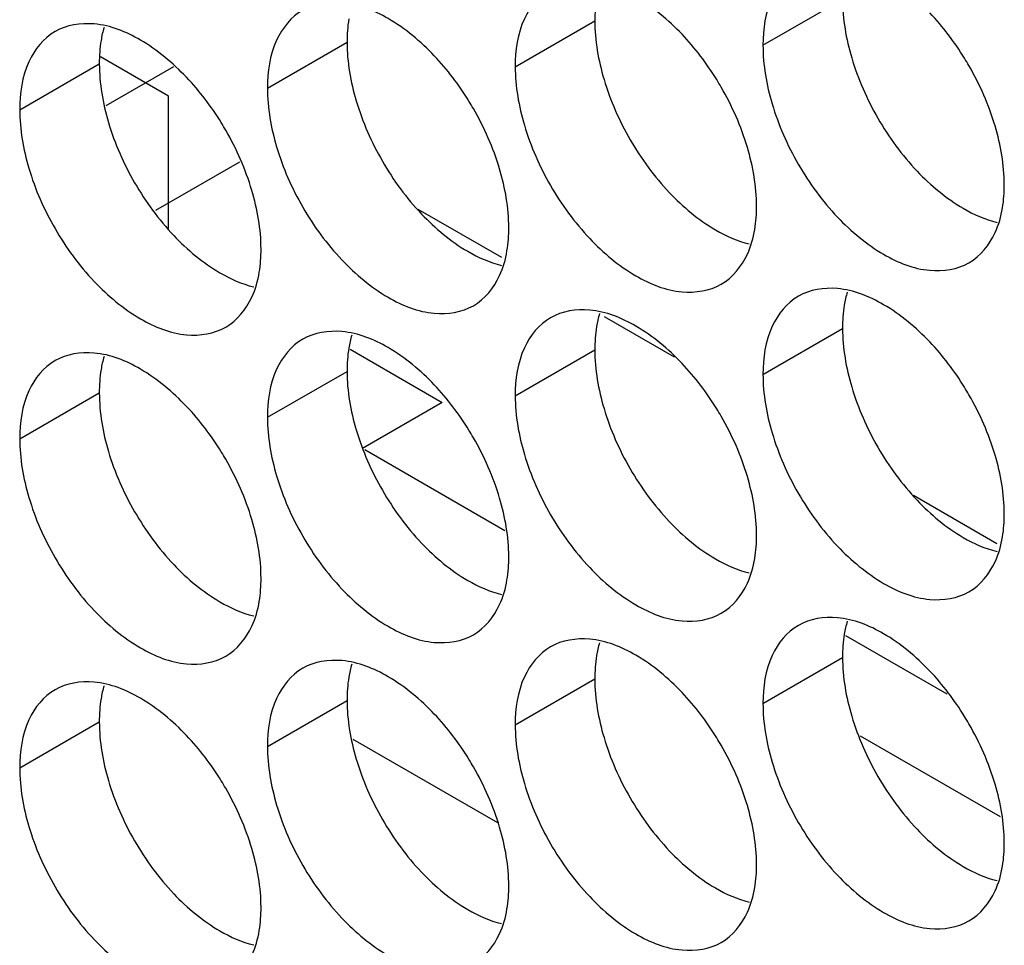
# Model space of a CAD drawing. Header units: inches. Extents: x 0 to 34, y 0 to 22.
# Tile 47 of 118: x 16.355 to 16.491, y 14.462 to 14.59. Entities that reach past the tile are written whole.
import ezdxf

# ---------------------------------------------------------------- set-up
doc = ezdxf.new("R2010")
doc.units = ezdxf.units.IN
doc.header["$LTSCALE"] = 1.87
doc.header["$MEASUREMENT"] = 0
doc.layers.get('0').update_dxf_attribs({"linetype": 'CONTINUOUS'})
doc.layers.add('5_ALL_CURVES', color=7, linetype='CONTINUOUS')

msp = doc.modelspace()

# ---------------------------------------------------------------- linework, layer by layer
at = {"color": 7, "linetype": 'CONTINUOUS'}
for p, q in [((16.45765, 14.5861), (16.46861, 14.59242)), ((16.42353, 14.58314), (16.43449, 14.58947)), ((16.38941, 14.58018), (16.40037, 14.58651)), ((16.3553, 14.57722), (16.36626, 14.58355)), ((16.37647, 14.58314), (16.36716, 14.57776)), ((16.38557, 14.57002), (16.37398, 14.56332)), ((16.41012, 14.56354), (16.42163, 14.5569)), ((16.43579, 14.54873), (16.44541, 14.54317)), ((16.45765, 14.54078), (16.46861, 14.54711)), ((16.42353, 14.53782), (16.43449, 14.54415)), ((16.38941, 14.53487), (16.40037, 14.54119)), ((16.3553, 14.53191), (16.36626, 14.53824)), ((16.41346, 14.53692), (16.4025, 14.53059)), ((16.40282, 14.53041), (16.42208, 14.51928)), ((16.47836, 14.52415), (16.48987, 14.5175)), ((16.45765, 14.49547), (16.46861, 14.5018)), ((16.42353, 14.49251), (16.43449, 14.49884)), ((16.38941, 14.48955), (16.40037, 14.49588)), ((16.3553, 14.48659), (16.36626, 14.49292)), ((16.42114, 14.47901), (16.40122, 14.49051)), ((16.47105, 14.49101), (16.49032, 14.47988))]:
    msp.add_line(p, q, dxfattribs=at)
at = {"color": 3, "linetype": 'CONTINUOUS'}
for p, q in [((16.40079, 14.54424), (16.41346, 14.53692)), ((16.46902, 14.50484), (16.48295, 14.4968))]:
    msp.add_line(p, q, dxfattribs=at)
at = {"color": 7, "linetype": 'CONTINUOUS'}
for points, knots in [([(16.46252, 14.59685), (16.46093, 14.59594), (16.4582, 14.59251), (16.45765, 14.58834), (16.45765, 14.5861)], [0, 0, 0, 0, 0.44922, 1, 1, 1, 1]), ([(16.44651, 14.5876), (16.44463, 14.58958), (16.44078, 14.59281), (16.43606, 14.59475), (16.43379, 14.59494)], [0, 0, 0, 0, 0.548282, 1, 1, 1, 1]), ([(16.4284, 14.59389), (16.42681, 14.59298), (16.42408, 14.58955), (16.42353, 14.58538), (16.42353, 14.58314)], [0, 0, 0, 0, 0.44922, 1, 1, 1, 1]), ([(16.41239, 14.58464), (16.41051, 14.58662), (16.40666, 14.58985), (16.40195, 14.59179), (16.39967, 14.59198)], [0, 0, 0, 0, 0.548282, 1, 1, 1, 1]), ([(16.39428, 14.59094), (16.39269, 14.59002), (16.38996, 14.58659), (16.38941, 14.58242), (16.38941, 14.58018)], [0, 0, 0, 0, 0.44922, 1, 1, 1, 1]), ([(16.36016, 14.58798), (16.35857, 14.58706), (16.35584, 14.58364), (16.3553, 14.57947), (16.3553, 14.57722)], [0, 0, 0, 0, 0.44922, 1, 1, 1, 1]), ([(16.37827, 14.58168), (16.37639, 14.58366), (16.37255, 14.58689), (16.36783, 14.58883), (16.36555, 14.58903)], [0, 0, 0, 0, 0.548282, 1, 1, 1, 1]), ([(16.48962, 14.57498), (16.48875, 14.57789), (16.48737, 14.58104), (16.48561, 14.58398), (16.4854, 14.58432)], [0, 0, 0, 0, 0.882712, 1, 1, 1, 1]), ([(16.4555, 14.57202), (16.45464, 14.57493), (16.45325, 14.57808), (16.45149, 14.58102), (16.45128, 14.58136)], [0, 0, 0, 0, 0.882712, 1, 1, 1, 1]), ([(16.42138, 14.56906), (16.42052, 14.57197), (16.41913, 14.57512), (16.41737, 14.57806), (16.41716, 14.5784)], [0, 0, 0, 0, 0.882712, 1, 1, 1, 1]), ([(16.45891, 14.57802), (16.45978, 14.57512), (16.46223, 14.56956), (16.46745, 14.56242), (16.47363, 14.55724), (16.48009, 14.55459), (16.48443, 14.55523), (16.48602, 14.55615)], [0, 0, 0, 0, 0.235115, 0.470233, 0.682481, 0.857347, 1, 1, 1, 1]), ([(16.38726, 14.56611), (16.3864, 14.56901), (16.38501, 14.57216), (16.38326, 14.5751), (16.38305, 14.57545)], [0, 0, 0, 0, 0.882712, 1, 1, 1, 1]), ([(16.4248, 14.57507), (16.42566, 14.57216), (16.42811, 14.5666), (16.43333, 14.55947), (16.43951, 14.55428), (16.44597, 14.55163), (16.45031, 14.55228), (16.4519, 14.55319)], [0, 0, 0, 0, 0.235115, 0.470233, 0.682481, 0.857347, 1, 1, 1, 1]), ([(16.39068, 14.57211), (16.39154, 14.5692), (16.39399, 14.56364), (16.39921, 14.55651), (16.4054, 14.55132), (16.41186, 14.54867), (16.41619, 14.54932), (16.41778, 14.55023)], [0, 0, 0, 0, 0.235115, 0.470233, 0.682481, 0.857347, 1, 1, 1, 1]), ([(16.35656, 14.56915), (16.35742, 14.56624), (16.35988, 14.56068), (16.3651, 14.55355), (16.37128, 14.54837), (16.37774, 14.54571), (16.38208, 14.54636), (16.38366, 14.54728)], [0, 0, 0, 0, 0.235115, 0.470233, 0.682481, 0.857347, 1, 1, 1, 1]), ([(16.48602, 14.55615), (16.4876, 14.55707), (16.48962, 14.5596), (16.49045, 14.56253), (16.49064, 14.5637)], [0, 0, 0, 0, 0.608607, 1, 1, 1, 1]), ([(16.4519, 14.55319), (16.45349, 14.55411), (16.4555, 14.55664), (16.45633, 14.55957), (16.45652, 14.56074)], [0, 0, 0, 0, 0.608607, 1, 1, 1, 1]), ([(16.41778, 14.55023), (16.41937, 14.55115), (16.42139, 14.55368), (16.42221, 14.55661), (16.4224, 14.55778)], [0, 0, 0, 0, 0.608607, 1, 1, 1, 1]), ([(16.38366, 14.54728), (16.38525, 14.54819), (16.38727, 14.55072), (16.38809, 14.55366), (16.38829, 14.55483)], [0, 0, 0, 0, 0.608607, 1, 1, 1, 1]), ([(16.46252, 14.55154), (16.46093, 14.55062), (16.4582, 14.5472), (16.45765, 14.54303), (16.45765, 14.54078)], [0, 0, 0, 0, 0.44922, 1, 1, 1, 1]), ([(16.48063, 14.54524), (16.47875, 14.54722), (16.4749, 14.55045), (16.47018, 14.55239), (16.46791, 14.55259)], [0, 0, 0, 0, 0.548282, 1, 1, 1, 1]), ([(16.4284, 14.54858), (16.42681, 14.54767), (16.42408, 14.54424), (16.42353, 14.54007), (16.42353, 14.53782)], [0, 0, 0, 0, 0.44922, 1, 1, 1, 1]), ([(16.44651, 14.54228), (16.44463, 14.54427), (16.44078, 14.54749), (16.43606, 14.54943), (16.43379, 14.54963)], [0, 0, 0, 0, 0.548282, 1, 1, 1, 1]), ([(16.41239, 14.53933), (16.41051, 14.54131), (16.40666, 14.54453), (16.40195, 14.54647), (16.39967, 14.54667)], [0, 0, 0, 0, 0.548282, 1, 1, 1, 1]), ([(16.39428, 14.54562), (16.39269, 14.54471), (16.38996, 14.54128), (16.38941, 14.53711), (16.38941, 14.53487)], [0, 0, 0, 0, 0.44922, 1, 1, 1, 1]), ([(16.37827, 14.53637), (16.37639, 14.53835), (16.37255, 14.54158), (16.36783, 14.54352), (16.36555, 14.54371)], [0, 0, 0, 0, 0.548282, 1, 1, 1, 1]), ([(16.36016, 14.54267), (16.35857, 14.54175), (16.35584, 14.53832), (16.3553, 14.53415), (16.3553, 14.53191)], [0, 0, 0, 0, 0.44922, 1, 1, 1, 1]), ([(16.48962, 14.52967), (16.48875, 14.53257), (16.48737, 14.53572), (16.48561, 14.53866), (16.4854, 14.53901)], [0, 0, 0, 0, 0.882712, 1, 1, 1, 1]), ([(16.4555, 14.52671), (16.45464, 14.52961), (16.45325, 14.53276), (16.45149, 14.53571), (16.45128, 14.53605)], [0, 0, 0, 0, 0.882712, 1, 1, 1, 1]), ([(16.42138, 14.52375), (16.42052, 14.52666), (16.41913, 14.52981), (16.41737, 14.53275), (16.41716, 14.53309)], [0, 0, 0, 0, 0.882712, 1, 1, 1, 1]), ([(16.45891, 14.53271), (16.45978, 14.5298), (16.46223, 14.52424), (16.46745, 14.51711), (16.47363, 14.51193), (16.48009, 14.50927), (16.48443, 14.50992), (16.48602, 14.51084)], [0, 0, 0, 0, 0.235115, 0.470233, 0.682481, 0.857347, 1, 1, 1, 1]), ([(16.38726, 14.52079), (16.3864, 14.5237), (16.38501, 14.52685), (16.38326, 14.52979), (16.38305, 14.53013)], [0, 0, 0, 0, 0.882712, 1, 1, 1, 1]), ([(16.4248, 14.52975), (16.42566, 14.52685), (16.42811, 14.52129), (16.43333, 14.51415), (16.43951, 14.50897), (16.44597, 14.50631), (16.45031, 14.50696), (16.4519, 14.50788)], [0, 0, 0, 0, 0.235115, 0.470233, 0.682481, 0.857347, 1, 1, 1, 1]), ([(16.39068, 14.52679), (16.39154, 14.52389), (16.39399, 14.51833), (16.39921, 14.51119), (16.4054, 14.50601), (16.41186, 14.50336), (16.41619, 14.504), (16.41778, 14.50492)], [0, 0, 0, 0, 0.235115, 0.470233, 0.682481, 0.857347, 1, 1, 1, 1]), ([(16.35656, 14.52384), (16.35742, 14.52093), (16.35988, 14.51537), (16.3651, 14.50824), (16.37128, 14.50305), (16.37774, 14.5004), (16.38208, 14.50105), (16.38366, 14.50196)], [0, 0, 0, 0, 0.235115, 0.470233, 0.682481, 0.857347, 1, 1, 1, 1]), ([(16.48602, 14.51084), (16.4876, 14.51175), (16.48962, 14.51428), (16.49045, 14.51722), (16.49064, 14.51839)], [0, 0, 0, 0, 0.608607, 1, 1, 1, 1]), ([(16.4519, 14.50788), (16.45349, 14.50879), (16.4555, 14.51132), (16.45633, 14.51426), (16.45652, 14.51543)], [0, 0, 0, 0, 0.608607, 1, 1, 1, 1]), ([(16.41778, 14.50492), (16.41937, 14.50584), (16.42139, 14.50837), (16.42221, 14.5113), (16.4224, 14.51247)], [0, 0, 0, 0, 0.608607, 1, 1, 1, 1]), ([(16.38366, 14.50196), (16.38525, 14.50288), (16.38727, 14.50541), (16.38809, 14.50834), (16.38829, 14.50951)], [0, 0, 0, 0, 0.608607, 1, 1, 1, 1]), ([(16.48063, 14.49993), (16.47875, 14.50191), (16.4749, 14.50514), (16.47018, 14.50707), (16.46791, 14.50727)], [0, 0, 0, 0, 0.548282, 1, 1, 1, 1]), ([(16.46252, 14.50622), (16.46093, 14.50531), (16.4582, 14.50188), (16.45765, 14.49771), (16.45765, 14.49547)], [0, 0, 0, 0, 0.44922, 1, 1, 1, 1]), ([(16.44651, 14.49697), (16.44463, 14.49895), (16.44078, 14.50218), (16.43606, 14.50412), (16.43379, 14.50431)], [0, 0, 0, 0, 0.548282, 1, 1, 1, 1]), ([(16.4284, 14.50327), (16.42681, 14.50235), (16.42408, 14.49892), (16.42353, 14.49475), (16.42353, 14.49251)], [0, 0, 0, 0, 0.44922, 1, 1, 1, 1]), ([(16.41239, 14.49401), (16.41051, 14.49599), (16.40666, 14.49922), (16.40195, 14.50116), (16.39967, 14.50136)], [0, 0, 0, 0, 0.548282, 1, 1, 1, 1]), ([(16.39428, 14.50031), (16.39269, 14.49939), (16.38996, 14.49597), (16.38941, 14.4918), (16.38941, 14.48955)], [0, 0, 0, 0, 0.44922, 1, 1, 1, 1]), ([(16.37827, 14.49105), (16.37639, 14.49304), (16.37255, 14.49626), (16.36783, 14.4982), (16.36555, 14.4984)], [0, 0, 0, 0, 0.548282, 1, 1, 1, 1]), ([(16.36016, 14.49735), (16.35857, 14.49644), (16.35584, 14.49301), (16.3553, 14.48884), (16.3553, 14.48659)], [0, 0, 0, 0, 0.44922, 1, 1, 1, 1]), ([(16.48962, 14.48435), (16.48875, 14.48726), (16.48737, 14.49041), (16.48561, 14.49335), (16.4854, 14.49369)], [0, 0, 0, 0, 0.882712, 1, 1, 1, 1]), ([(16.4555, 14.48139), (16.45464, 14.4843), (16.45325, 14.48745), (16.45149, 14.49039), (16.45128, 14.49073)], [0, 0, 0, 0, 0.882712, 1, 1, 1, 1]), ([(16.42138, 14.47844), (16.42052, 14.48134), (16.41913, 14.48449), (16.41737, 14.48743), (16.41716, 14.48778)], [0, 0, 0, 0, 0.882712, 1, 1, 1, 1]), ([(16.45891, 14.48739), (16.45978, 14.48449), (16.46223, 14.47893), (16.46745, 14.4718), (16.47363, 14.46661), (16.48009, 14.46396), (16.48443, 14.46461), (16.48602, 14.46552)], [0, 0, 0, 0, 0.235115, 0.470233, 0.682481, 0.857347, 1, 1, 1, 1]), ([(16.38726, 14.47548), (16.3864, 14.47838), (16.38501, 14.48153), (16.38326, 14.48448), (16.38305, 14.48482)], [0, 0, 0, 0, 0.882712, 1, 1, 1, 1]), ([(16.4248, 14.48444), (16.42566, 14.48153), (16.42811, 14.47597), (16.43333, 14.46884), (16.43951, 14.46365), (16.44597, 14.461), (16.45031, 14.46165), (16.4519, 14.46256)], [0, 0, 0, 0, 0.235115, 0.470233, 0.682481, 0.857347, 1, 1, 1, 1]), ([(16.39068, 14.48148), (16.39154, 14.47857), (16.39399, 14.47301), (16.39921, 14.46588), (16.4054, 14.4607), (16.41186, 14.45804), (16.41619, 14.45869), (16.41778, 14.45961)], [0, 0, 0, 0, 0.235115, 0.470233, 0.682481, 0.857347, 1, 1, 1, 1]), ([(16.35656, 14.47852), (16.35742, 14.47562), (16.35988, 14.47006), (16.3651, 14.46292), (16.37128, 14.45774), (16.37774, 14.45508), (16.38208, 14.45573), (16.38366, 14.45665)], [0, 0, 0, 0, 0.235115, 0.470233, 0.682481, 0.857347, 1, 1, 1, 1]), ([(16.48602, 14.46552), (16.4876, 14.46644), (16.48962, 14.46897), (16.49045, 14.4719), (16.49064, 14.47307)], [0, 0, 0, 0, 0.608607, 1, 1, 1, 1]), ([(16.4519, 14.46256), (16.45349, 14.46348), (16.4555, 14.46601), (16.45633, 14.46894), (16.45652, 14.47011)], [0, 0, 0, 0, 0.608607, 1, 1, 1, 1]), ([(16.41778, 14.45961), (16.41937, 14.46052), (16.42139, 14.46305), (16.42221, 14.46599), (16.4224, 14.46716)], [0, 0, 0, 0, 0.608607, 1, 1, 1, 1]), ([(16.38366, 14.45665), (16.38525, 14.45756), (16.38727, 14.46009), (16.38809, 14.46303), (16.38829, 14.4642)], [0, 0, 0, 0, 0.608607, 1, 1, 1, 1])]:
    msp.add_open_spline(points, degree=3, knots=knots, dxfattribs=at)
at = {"color": 3, "linetype": 'CONTINUOUS'}
for points in [[(16.43473, 14.59267), (16.43456, 14.59161), (16.43449, 14.59053), (16.43449, 14.58947)], [(16.46861, 14.59242), (16.46861, 14.5897), (16.46909, 14.58697), (16.46987, 14.58435)], [(16.40062, 14.58972), (16.40044, 14.58865), (16.40037, 14.58758), (16.40037, 14.58651)], [(16.43449, 14.58947), (16.43449, 14.58674), (16.43498, 14.58402), (16.43576, 14.58139)], [(16.36691, 14.58854), (16.36673, 14.58796), (16.3666, 14.58736), (16.3665, 14.58676)], [(16.3665, 14.58676), (16.36632, 14.5857), (16.36626, 14.58462), (16.36626, 14.58355)], [(16.40037, 14.58651), (16.40037, 14.58378), (16.40086, 14.58106), (16.40164, 14.57844)], [(16.36626, 14.58355), (16.36626, 14.58083), (16.36674, 14.5781), (16.36752, 14.57548)], [(16.46926, 14.5521), (16.46909, 14.55152), (16.46895, 14.55092), (16.46885, 14.55032)], [(16.46885, 14.55032), (16.46868, 14.54926), (16.46861, 14.54818), (16.46861, 14.54711)], [(16.43514, 14.54914), (16.43497, 14.54856), (16.43483, 14.54796), (16.43473, 14.54736)], [(16.43473, 14.54736), (16.43456, 14.5463), (16.43449, 14.54522), (16.43449, 14.54415)], [(16.40103, 14.54619), (16.40085, 14.5456), (16.40072, 14.545), (16.40062, 14.5444)], [(16.46861, 14.54711), (16.46861, 14.54439), (16.46909, 14.54166), (16.46987, 14.53904)], [(16.36691, 14.54323), (16.36673, 14.54264), (16.3666, 14.54205), (16.3665, 14.54144)], [(16.40062, 14.5444), (16.40044, 14.54334), (16.40037, 14.54226), (16.40037, 14.54119)], [(16.43449, 14.54415), (16.43449, 14.54143), (16.43498, 14.5387), (16.43576, 14.53608)], [(16.3665, 14.54144), (16.36632, 14.54038), (16.36626, 14.5393), (16.36626, 14.53824)], [(16.40037, 14.54119), (16.40037, 14.53847), (16.40086, 14.53574), (16.40164, 14.53312)], [(16.36626, 14.53824), (16.36626, 14.53551), (16.36674, 14.53279), (16.36752, 14.53016)], [(16.46926, 14.50679), (16.46909, 14.5062), (16.46895, 14.50561), (16.46885, 14.505)], [(16.43514, 14.50383), (16.43497, 14.50324), (16.43483, 14.50265), (16.43473, 14.50205)], [(16.46885, 14.505), (16.46868, 14.50394), (16.46861, 14.50286), (16.46861, 14.5018)], [(16.43473, 14.50205), (16.43456, 14.50098), (16.43449, 14.49991), (16.43449, 14.49884)], [(16.46861, 14.5018), (16.46861, 14.49907), (16.46909, 14.49635), (16.46987, 14.49372)], [(16.40103, 14.50087), (16.40085, 14.50029), (16.40072, 14.49969), (16.40062, 14.49909)], [(16.40062, 14.49909), (16.40044, 14.49803), (16.40037, 14.49695), (16.40037, 14.49588)], [(16.43449, 14.49884), (16.43449, 14.49611), (16.43498, 14.49339), (16.43576, 14.49077)], [(16.36691, 14.49791), (16.36673, 14.49733), (16.3666, 14.49673), (16.3665, 14.49613)], [(16.3665, 14.49613), (16.36632, 14.49507), (16.36626, 14.49399), (16.36626, 14.49292)], [(16.40037, 14.49588), (16.40037, 14.49316), (16.40086, 14.49043), (16.40164, 14.48781)], [(16.36626, 14.49292), (16.36626, 14.4902), (16.36674, 14.48747), (16.36752, 14.48485)]]:
    msp.add_open_spline(points, degree=3, dxfattribs=at)
at = {"color": 7, "linetype": 'CONTINUOUS'}
for points in [[(16.4854, 14.58432), (16.48402, 14.58655), (16.48243, 14.58865), (16.48063, 14.59056)], [(16.36555, 14.58903), (16.3637, 14.58919), (16.36175, 14.5889), (16.36016, 14.58798)], [(16.45128, 14.58136), (16.4499, 14.58359), (16.44831, 14.58569), (16.44651, 14.5876)], [(16.45765, 14.5861), (16.45765, 14.58337), (16.45813, 14.58065), (16.45891, 14.57802)], [(16.41716, 14.5784), (16.41579, 14.58064), (16.41419, 14.58274), (16.41239, 14.58464)], [(16.42353, 14.58314), (16.42353, 14.58041), (16.42402, 14.57769), (16.4248, 14.57507)], [(16.38305, 14.57545), (16.38167, 14.57768), (16.38008, 14.57978), (16.37827, 14.58168)], [(16.38941, 14.58018), (16.38941, 14.57746), (16.3899, 14.57473), (16.39068, 14.57211)], [(16.3553, 14.57722), (16.3553, 14.5745), (16.35578, 14.57177), (16.35656, 14.56915)], [(16.49088, 14.56691), (16.49088, 14.56963), (16.4904, 14.57236), (16.48962, 14.57498)], [(16.45677, 14.56395), (16.45677, 14.56667), (16.45628, 14.5694), (16.4555, 14.57202)], [(16.42265, 14.56099), (16.42265, 14.56372), (16.42216, 14.56644), (16.42138, 14.56906)], [(16.49064, 14.5637), (16.49082, 14.56476), (16.49088, 14.56584), (16.49088, 14.56691)], [(16.38853, 14.55803), (16.38853, 14.56076), (16.38804, 14.56348), (16.38726, 14.56611)], [(16.45652, 14.56074), (16.4567, 14.5618), (16.45677, 14.56288), (16.45677, 14.56395)], [(16.4224, 14.55778), (16.42258, 14.55885), (16.42265, 14.55992), (16.42265, 14.56099)], [(16.38829, 14.55483), (16.38846, 14.55589), (16.38853, 14.55697), (16.38853, 14.55803)], [(16.46791, 14.55259), (16.46605, 14.55275), (16.4641, 14.55245), (16.46252, 14.55154)], [(16.43379, 14.54963), (16.43194, 14.54979), (16.42999, 14.5495), (16.4284, 14.54858)], [(16.39967, 14.54667), (16.39782, 14.54683), (16.39587, 14.54654), (16.39428, 14.54562)], [(16.4854, 14.53901), (16.48402, 14.54124), (16.48243, 14.54334), (16.48063, 14.54524)], [(16.36555, 14.54371), (16.3637, 14.54387), (16.36175, 14.54358), (16.36016, 14.54267)], [(16.45128, 14.53605), (16.4499, 14.53828), (16.44831, 14.54038), (16.44651, 14.54228)], [(16.45765, 14.54078), (16.45765, 14.53806), (16.45813, 14.53533), (16.45891, 14.53271)], [(16.41716, 14.53309), (16.41579, 14.53532), (16.41419, 14.53742), (16.41239, 14.53933)], [(16.42353, 14.53782), (16.42353, 14.5351), (16.42402, 14.53237), (16.4248, 14.52975)], [(16.38305, 14.53013), (16.38167, 14.53236), (16.38008, 14.53446), (16.37827, 14.53637)], [(16.38941, 14.53487), (16.38941, 14.53214), (16.3899, 14.52942), (16.39068, 14.52679)], [(16.3553, 14.53191), (16.3553, 14.52918), (16.35578, 14.52646), (16.35656, 14.52384)], [(16.49088, 14.52159), (16.49088, 14.52432), (16.4904, 14.52704), (16.48962, 14.52967)], [(16.45677, 14.51864), (16.45677, 14.52136), (16.45628, 14.52408), (16.4555, 14.52671)], [(16.42265, 14.51568), (16.42265, 14.5184), (16.42216, 14.52113), (16.42138, 14.52375)], [(16.49064, 14.51839), (16.49082, 14.51945), (16.49088, 14.52053), (16.49088, 14.52159)], [(16.38853, 14.51272), (16.38853, 14.51544), (16.38804, 14.51817), (16.38726, 14.52079)], [(16.45652, 14.51543), (16.4567, 14.51649), (16.45677, 14.51757), (16.45677, 14.51864)], [(16.4224, 14.51247), (16.42258, 14.51353), (16.42265, 14.51461), (16.42265, 14.51568)], [(16.38829, 14.50951), (16.38846, 14.51057), (16.38853, 14.51165), (16.38853, 14.51272)], [(16.46791, 14.50727), (16.46605, 14.50743), (16.4641, 14.50714), (16.46252, 14.50622)], [(16.43379, 14.50431), (16.43194, 14.50447), (16.42999, 14.50418), (16.4284, 14.50327)], [(16.39967, 14.50136), (16.39782, 14.50152), (16.39587, 14.50122), (16.39428, 14.50031)], [(16.4854, 14.49369), (16.48402, 14.49592), (16.48243, 14.49802), (16.48063, 14.49993)], [(16.36555, 14.4984), (16.3637, 14.49856), (16.36175, 14.49827), (16.36016, 14.49735)], [(16.45128, 14.49073), (16.4499, 14.49297), (16.44831, 14.49507), (16.44651, 14.49697)], [(16.45765, 14.49547), (16.45765, 14.49274), (16.45813, 14.49002), (16.45891, 14.48739)], [(16.41716, 14.48778), (16.41579, 14.49001), (16.41419, 14.49211), (16.41239, 14.49401)], [(16.42353, 14.49251), (16.42353, 14.48979), (16.42402, 14.48706), (16.4248, 14.48444)], [(16.38305, 14.48482), (16.38167, 14.48705), (16.38008, 14.48915), (16.37827, 14.49105)], [(16.38941, 14.48955), (16.38941, 14.48683), (16.3899, 14.4841), (16.39068, 14.48148)], [(16.3553, 14.48659), (16.3553, 14.48387), (16.35578, 14.48114), (16.35656, 14.47852)], [(16.49088, 14.47628), (16.49088, 14.479), (16.4904, 14.48173), (16.48962, 14.48435)], [(16.45677, 14.47332), (16.45677, 14.47604), (16.45628, 14.47877), (16.4555, 14.48139)], [(16.42265, 14.47036), (16.42265, 14.47309), (16.42216, 14.47581), (16.42138, 14.47844)], [(16.38853, 14.46741), (16.38853, 14.47013), (16.38804, 14.47286), (16.38726, 14.47548)], [(16.49064, 14.47307), (16.49082, 14.47413), (16.49088, 14.47521), (16.49088, 14.47628)], [(16.45652, 14.47011), (16.4567, 14.47118), (16.45677, 14.47225), (16.45677, 14.47332)], [(16.4224, 14.46716), (16.42258, 14.46822), (16.42265, 14.4693), (16.42265, 14.47036)], [(16.38829, 14.4642), (16.38846, 14.46526), (16.38853, 14.46634), (16.38853, 14.46741)]]:
    msp.add_open_spline(points, degree=3, dxfattribs=at)
at = {"color": 3, "linetype": 'CONTINUOUS'}
for points, knots in [([(16.46987, 14.58435), (16.47074, 14.58145), (16.47319, 14.57589), (16.47679, 14.57097), (16.47887, 14.56877)], [0, 0, 0, 0, 0.499997, 1, 1, 1, 1]), ([(16.43576, 14.58139), (16.43662, 14.57849), (16.43907, 14.57293), (16.44267, 14.56801), (16.44475, 14.56582)], [0, 0, 0, 0, 0.499997, 1, 1, 1, 1]), ([(16.40164, 14.57844), (16.4025, 14.57553), (16.40496, 14.56997), (16.40855, 14.56505), (16.41063, 14.56286)], [0, 0, 0, 0, 0.499997, 1, 1, 1, 1]), ([(16.36752, 14.57548), (16.36838, 14.57257), (16.37084, 14.56701), (16.37443, 14.5621), (16.37651, 14.5599)], [0, 0, 0, 0, 0.499997, 1, 1, 1, 1]), ([(16.47887, 14.56877), (16.48075, 14.56679), (16.48415, 14.56394), (16.48824, 14.56209), (16.48988, 14.56171)], [0, 0, 0, 0, 0.619597, 1, 1, 1, 1]), ([(16.44475, 14.56582), (16.44663, 14.56384), (16.45003, 14.56098), (16.45412, 14.55913), (16.45576, 14.55875)], [0, 0, 0, 0, 0.619597, 1, 1, 1, 1]), ([(16.41063, 14.56286), (16.41251, 14.56088), (16.41591, 14.55802), (16.42, 14.55618), (16.42164, 14.55579)], [0, 0, 0, 0, 0.619597, 1, 1, 1, 1]), ([(16.37651, 14.5599), (16.37839, 14.55792), (16.3818, 14.55507), (16.38588, 14.55322), (16.38752, 14.55283)], [0, 0, 0, 0, 0.619597, 1, 1, 1, 1]), ([(16.46987, 14.53904), (16.47074, 14.53613), (16.47319, 14.53057), (16.47679, 14.52566), (16.47887, 14.52346)], [0, 0, 0, 0, 0.499997, 1, 1, 1, 1]), ([(16.43576, 14.53608), (16.43662, 14.53317), (16.43907, 14.52761), (16.44267, 14.5227), (16.44475, 14.5205)], [0, 0, 0, 0, 0.499997, 1, 1, 1, 1]), ([(16.40164, 14.53312), (16.4025, 14.53022), (16.40496, 14.52466), (16.40855, 14.51974), (16.41063, 14.51755)], [0, 0, 0, 0, 0.499997, 1, 1, 1, 1]), ([(16.36752, 14.53016), (16.36838, 14.52726), (16.37084, 14.5217), (16.37443, 14.51678), (16.37651, 14.51459)], [0, 0, 0, 0, 0.499997, 1, 1, 1, 1]), ([(16.47887, 14.52346), (16.48075, 14.52148), (16.48415, 14.51862), (16.48824, 14.51678), (16.48988, 14.51639)], [0, 0, 0, 0, 0.619597, 1, 1, 1, 1]), ([(16.44475, 14.5205), (16.44663, 14.51852), (16.45003, 14.51567), (16.45412, 14.51382), (16.45576, 14.51344)], [0, 0, 0, 0, 0.619597, 1, 1, 1, 1]), ([(16.41063, 14.51755), (16.41251, 14.51556), (16.41591, 14.51271), (16.42, 14.51086), (16.42164, 14.51048)], [0, 0, 0, 0, 0.619597, 1, 1, 1, 1]), ([(16.37651, 14.51459), (16.37839, 14.51261), (16.3818, 14.50975), (16.38588, 14.5079), (16.38752, 14.50752)], [0, 0, 0, 0, 0.619597, 1, 1, 1, 1]), ([(16.46987, 14.49372), (16.47074, 14.49082), (16.47319, 14.48526), (16.47679, 14.48034), (16.47887, 14.47815)], [0, 0, 0, 0, 0.499997, 1, 1, 1, 1]), ([(16.43576, 14.49077), (16.43662, 14.48786), (16.43907, 14.4823), (16.44267, 14.47738), (16.44475, 14.47519)], [0, 0, 0, 0, 0.499997, 1, 1, 1, 1]), ([(16.40164, 14.48781), (16.4025, 14.4849), (16.40496, 14.47934), (16.40855, 14.47443), (16.41063, 14.47223)], [0, 0, 0, 0, 0.499997, 1, 1, 1, 1]), ([(16.36752, 14.48485), (16.36838, 14.48194), (16.37084, 14.47638), (16.37443, 14.47147), (16.37651, 14.46927)], [0, 0, 0, 0, 0.499997, 1, 1, 1, 1]), ([(16.47887, 14.47815), (16.48075, 14.47616), (16.48415, 14.47331), (16.48824, 14.47146), (16.48988, 14.47108)], [0, 0, 0, 0, 0.619597, 1, 1, 1, 1]), ([(16.44475, 14.47519), (16.44663, 14.47321), (16.45003, 14.47035), (16.45412, 14.46851), (16.45576, 14.46812)], [0, 0, 0, 0, 0.619597, 1, 1, 1, 1]), ([(16.41063, 14.47223), (16.41251, 14.47025), (16.41591, 14.46739), (16.42, 14.46555), (16.42164, 14.46516)], [0, 0, 0, 0, 0.619597, 1, 1, 1, 1]), ([(16.37651, 14.46927), (16.37839, 14.46729), (16.3818, 14.46444), (16.38588, 14.46259), (16.38752, 14.46221)], [0, 0, 0, 0, 0.619597, 1, 1, 1, 1])]:
    msp.add_open_spline(points, degree=3, knots=knots, dxfattribs=at)
at = {"layer": '5_ALL_CURVES', "color": 40, "linetype": 'CONTINUOUS'}
for p, q in [((16.3758, 14.57907), (16.36643, 14.58448)), ((16.3758, 14.56086), (16.3758, 14.57907))]:
    msp.add_line(p, q, dxfattribs=at)

doc.saveas('drawing.dxf')
